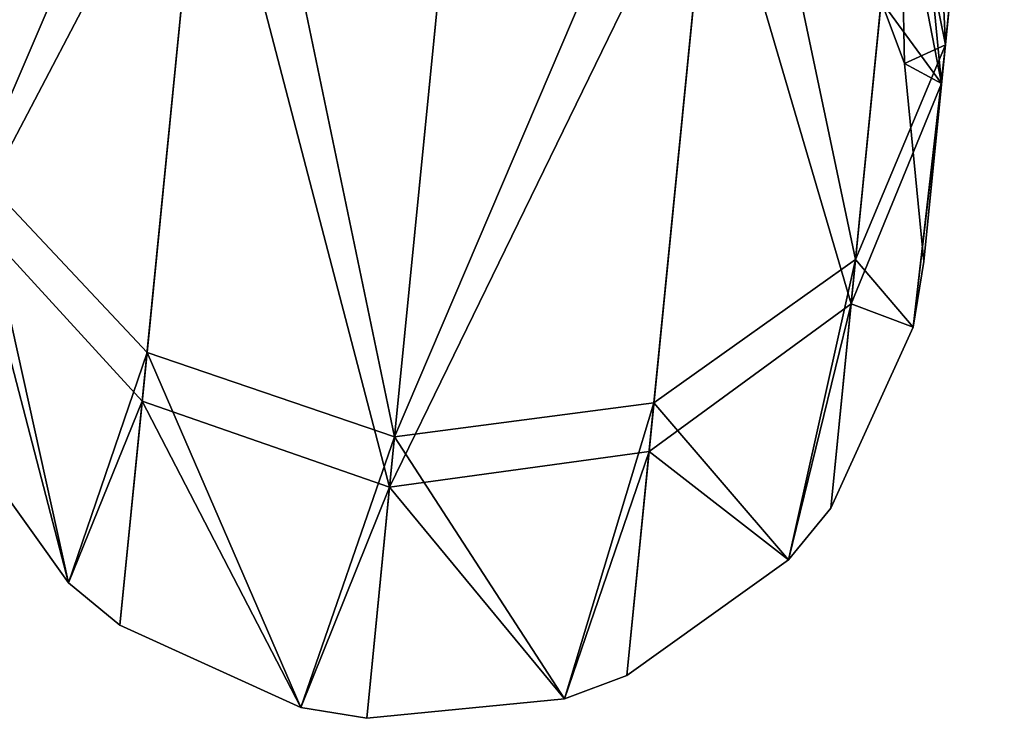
# Model space of a CAD drawing. Header units: millimetres. Extents: x 0 to 441, y 0 to 441.
# Tile 55 of 256: x 197.57 to 200.47, y 0.03 to 2.08. Entities that reach past the tile are written whole.
import ezdxf

# ---------------------------------------------------------------- set-up
doc = ezdxf.new("R2010")
doc.units = ezdxf.units.MM
doc.header["$LTSCALE"] = 25.4
doc.layers.get('0').update_dxf_attribs({"true_color": 0xff5454})

# ---------------------------------------------------------------- blocks, each defined once
blk = doc.blocks.new('NESS-6768.STL')
at = {"color": 250, "true_color": 0x262626}
mesh = blk.add_polyface(dxfattribs=at)
corners = [(258.6379, 61.157, 274.382), (258.9467, 62.2341, 276.5702), (258.7734, 60.4864, 274.7492), (258.7852, 62.6425, 275.9299)]
mesh.append_faces([[corners[k] for k in face] for face in [(0, 1, 2), (1, 0, 3)]], dxfattribs={"vtx0": -1, "color": 250})
mesh = blk.add_polyface(dxfattribs=at)
corners = [(256.1228, 62.1216, 277.2104), (255.788, 60.7824, 274.7492), (255.9235, 60.1118, 275.1163), (255.9613, 62.5301, 276.5702)]
mesh.append_faces([[corners[k] for k in face] for face in [(0, 1, 2), (1, 0, 3)]], dxfattribs={"vtx0": -1, "color": 250})
mesh = blk.add_polyface(dxfattribs=at)
corners = [(258.9068, 61.8322, 17.8825), (258.6284, 61.0603, 19.9797), (258.7621, 60.3726, 19.6449), (258.7514, 62.3009, 18.4816)]
mesh.append_faces([[corners[k] for k in face] for face in [(0, 1, 2), (1, 0, 3)]], dxfattribs={"vtx0": -1, "color": 250})
mesh = blk.add_polyface(dxfattribs=at)
corners = [(258.7734, 60.4864, 274.7492), (258.7082, 61.8652, 277.2104), (258.5089, 59.8554, 275.1163), (258.9467, 62.2341, 276.5702)]
mesh.append_faces([[corners[k] for k in face] for face in [(0, 1, 2), (1, 0, 3)]], dxfattribs={"vtx0": -1, "color": 250})
mesh = blk.add_polyface(dxfattribs=at)
corners = [(255.7767, 60.6687, 19.6449), (256.0769, 61.6594, 17.2833), (255.9105, 59.981, 19.3102), (255.9215, 62.1282, 17.8825)]
mesh.append_faces([[corners[k] for k in face] for face in [(0, 1, 2), (1, 0, 3)]], dxfattribs={"vtx0": -1, "color": 250})
mesh = blk.add_polyface(dxfattribs=at)
corners = [(256.6409, 61.7829, 277.6792), (255.9235, 60.1118, 275.1163), (256.4226, 59.5812, 275.3851), (256.1228, 62.1216, 277.2104)]
mesh.append_faces([[corners[k] for k in face] for face in [(0, 1, 2), (1, 0, 3)]], dxfattribs={"vtx0": -1, "color": 250})
mesh = blk.add_polyface(dxfattribs=at)
corners = [(258.5089, 59.8554, 275.1163), (258.1336, 61.6349, 277.6792), (257.9153, 59.4332, 275.3851), (258.7082, 61.8652, 277.2104)]
mesh.append_faces([[corners[k] for k in face] for face in [(0, 1, 2), (1, 0, 3)]], dxfattribs={"vtx0": -1, "color": 250})
mesh = blk.add_polyface(dxfattribs=at)
corners = [(258.6624, 61.4031, 17.2833), (258.7621, 60.3726, 19.6449), (258.4959, 59.7246, 19.3102), (258.9068, 61.8322, 17.8825)]
mesh.append_faces([[corners[k] for k in face] for face in [(0, 1, 2), (1, 0, 3)]], dxfattribs={"vtx0": -1, "color": 250})
mesh = blk.add_polyface(dxfattribs=at)
corners = [(257.1516, 59.3328, 275.4835), (256.6409, 61.7829, 277.6792), (256.4226, 59.5812, 275.3851), (257.3769, 61.6048, 277.8507)]
mesh.append_faces([[corners[k] for k in face] for face in [(0, 1, 2), (1, 0, 3)]], dxfattribs={"vtx0": -1, "color": 250})
mesh = blk.add_polyface(dxfattribs=at)
corners = [(255.9105, 59.981, 19.3102), (256.5907, 61.2766, 16.8447), (256.4084, 59.4379, 19.0651), (256.0769, 61.6594, 17.2833)]
mesh.append_faces([[corners[k] for k in face] for face in [(0, 1, 2), (1, 0, 3)]], dxfattribs={"vtx0": -1, "color": 250})
mesh = blk.add_polyface(dxfattribs=at)
corners = [(258.1336, 61.6349, 277.6792), (257.1516, 59.3328, 275.4835), (257.9153, 59.4332, 275.3851), (257.3769, 61.6048, 277.8507)]
mesh.append_faces([[corners[k] for k in face] for face in [(0, 1, 2), (1, 0, 3)]], dxfattribs={"vtx0": -1, "color": 250})
mesh = blk.add_polyface(dxfattribs=at)
corners = [(258.0834, 61.1286, 16.8447), (258.4959, 59.7246, 19.3102), (257.9011, 59.2899, 19.0651), (258.6624, 61.4031, 17.2833)]
mesh.append_faces([[corners[k] for k in face] for face in [(0, 1, 2), (1, 0, 3)]], dxfattribs={"vtx0": -1, "color": 250})
mesh = blk.add_polyface(dxfattribs=at)
corners = [(257.137, 59.1849, 18.9754), (256.5907, 61.2766, 16.8447), (257.3251, 61.0823, 16.6842), (256.4084, 59.4379, 19.0651)]
mesh.append_faces([[corners[k] for k in face] for face in [(0, 1, 2), (1, 0, 3)]], dxfattribs={"vtx0": -1, "color": 250})
mesh = blk.add_polyface(dxfattribs=at)
corners = [(258.6379, 61.157, 274.382), (258.6533, 60.4319, 272.3016), (258.5843, 60.6156, 272.3016)]
mesh.append_faces([[corners[k] for k in face] for face in [(0, 1, 2)]], dxfattribs={"color": 250})
mesh = blk.add_polyface(dxfattribs=at)
corners = [(258.6379, 61.157, 274.382), (258.7734, 60.4864, 274.7492), (258.6533, 60.4319, 272.3016)]
mesh.append_faces([[corners[k] for k in face] for face in [(0, 1, 2)]], dxfattribs={"color": 250})
mesh = blk.add_polyface(dxfattribs=at)
corners = [(258.0834, 61.1286, 16.8447), (257.137, 59.1849, 18.9754), (257.3251, 61.0823, 16.6842), (257.9011, 59.2899, 19.0651)]
mesh.append_faces([[corners[k] for k in face] for face in [(0, 1, 2), (1, 0, 3)]], dxfattribs={"vtx0": -1, "color": 250})
mesh = blk.add_polyface(dxfattribs=at)
corners = [(258.6284, 61.0603, 19.9797), (258.5843, 60.6156, 21.8768), (258.7621, 60.3726, 19.6449)]
mesh.append_faces([[corners[k] for k in face] for face in [(0, 1, 2)]], dxfattribs={"color": 250})
mesh = blk.add_polyface(dxfattribs=at)
corners = [(258.5843, 60.6156, 21.8768), (258.6533, 60.4319, 272.3016), (258.6533, 60.4319, 21.8768), (258.5843, 60.6156, 272.3016)]
mesh.append_faces([[corners[k] for k in face] for face in [(0, 1, 2), (1, 0, 3)]], dxfattribs={"vtx0": -1, "color": 250})
mesh = blk.add_polyface(dxfattribs=at)
corners = [(258.5843, 60.6156, 21.8768), (258.6533, 60.4319, 21.8768), (258.7621, 60.3726, 19.6449)]
mesh.append_faces([[corners[k] for k in face] for face in [(0, 1, 2)]], dxfattribs={"color": 250})
mesh = blk.add_polyface(dxfattribs=at)
corners = [(258.7734, 60.4864, 274.7492), (258.5089, 59.8554, 275.1163), (258.6781, 59.6559, 272.3016)]
mesh.append_faces([[corners[k] for k in face] for face in [(0, 1, 2)]], dxfattribs={"color": 250})
mesh = blk.add_polyface(dxfattribs=at)
corners = [(258.7734, 60.4864, 274.7492), (258.7102, 59.8495, 272.3016), (258.6533, 60.4319, 272.3016)]
mesh.append_faces([[corners[k] for k in face] for face in [(0, 1, 2)]], dxfattribs={"color": 250})
mesh = blk.add_polyface(dxfattribs=at)
corners = [(258.7734, 60.4864, 274.7492), (258.6781, 59.6559, 272.3016), (258.7102, 59.8495, 272.3016)]
mesh.append_faces([[corners[k] for k in face] for face in [(0, 1, 2)]], dxfattribs={"color": 250})
mesh = blk.add_polyface(dxfattribs=at)
corners = [(258.6533, 60.4319, 21.8768), (258.7102, 59.8495, 272.3016), (258.7102, 59.8495, 21.8768), (258.6533, 60.4319, 272.3016)]
mesh.append_faces([[corners[k] for k in face] for face in [(0, 1, 2), (1, 0, 3)]], dxfattribs={"vtx0": -1, "color": 250})
mesh = blk.add_polyface(dxfattribs=at)
corners = [(258.6533, 60.4319, 21.8768), (258.7102, 59.8495, 21.8768), (258.7621, 60.3726, 19.6449)]
mesh.append_faces([[corners[k] for k in face] for face in [(0, 1, 2)]], dxfattribs={"color": 250})
mesh = blk.add_polyface(dxfattribs=at)
corners = [(258.7621, 60.3726, 19.6449), (258.6781, 59.6559, 21.8768), (258.4959, 59.7246, 19.3102)]
mesh.append_faces([[corners[k] for k in face] for face in [(0, 1, 2)]], dxfattribs={"color": 250})
mesh = blk.add_polyface(dxfattribs=at)
corners = [(258.7621, 60.3726, 19.6449), (258.7102, 59.8495, 21.8768), (258.6781, 59.6559, 21.8768)]
mesh.append_faces([[corners[k] for k in face] for face in [(0, 1, 2)]], dxfattribs={"color": 250})
mesh = blk.add_polyface(dxfattribs=at)
corners = [(255.9235, 60.1118, 275.1163), (255.8508, 59.3793, 272.3016), (256.1914, 58.9034, 272.3016)]
mesh.append_faces([[corners[k] for k in face] for face in [(0, 1, 2)]], dxfattribs={"color": 250})
mesh = blk.add_polyface(dxfattribs=at)
corners = [(255.9235, 60.1118, 275.1163), (256.1914, 58.9034, 272.3016), (256.4226, 59.5812, 275.3851)]
mesh.append_faces([[corners[k] for k in face] for face in [(0, 1, 2)]], dxfattribs={"color": 250})
mesh = blk.add_polyface(dxfattribs=at)
corners = [(255.9105, 59.981, 19.3102), (256.1914, 58.9034, 21.8768), (255.8508, 59.3793, 21.8768)]
mesh.append_faces([[corners[k] for k in face] for face in [(0, 1, 2)]], dxfattribs={"color": 250})
mesh = blk.add_polyface(dxfattribs=at)
corners = [(255.9105, 59.981, 19.3102), (256.4084, 59.4379, 19.0651), (256.1914, 58.9034, 21.8768)]
mesh.append_faces([[corners[k] for k in face] for face in [(0, 1, 2)]], dxfattribs={"color": 250})
mesh = blk.add_polyface(dxfattribs=at)
corners = [(257.9153, 59.4332, 275.3851), (258.3117, 58.9714, 272.3016), (258.5089, 59.8554, 275.1163)]
mesh.append_faces([[corners[k] for k in face] for face in [(0, 1, 2)]], dxfattribs={"color": 250})
mesh = blk.add_polyface(dxfattribs=at)
corners = [(258.5089, 59.8554, 275.1163), (258.3117, 58.9714, 272.3016), (258.4362, 59.1229, 272.3016)]
mesh.append_faces([[corners[k] for k in face] for face in [(0, 1, 2)]], dxfattribs={"color": 250})
mesh = blk.add_polyface(dxfattribs=at)
corners = [(258.5089, 59.8554, 275.1163), (258.4362, 59.1229, 272.3016), (258.6781, 59.6559, 272.3016)]
mesh.append_faces([[corners[k] for k in face] for face in [(0, 1, 2)]], dxfattribs={"color": 250})
mesh = blk.add_polyface(dxfattribs=at)
corners = [(258.7102, 59.8495, 21.8768), (258.6781, 59.6559, 272.3016), (258.6781, 59.6559, 21.8768), (258.7102, 59.8495, 272.3016)]
mesh.append_faces([[corners[k] for k in face] for face in [(0, 1, 2), (1, 0, 3)]], dxfattribs={"vtx0": -1, "color": 250})
mesh = blk.add_polyface(dxfattribs=at)
corners = [(258.3117, 58.9714, 21.8768), (257.9011, 59.2899, 19.0651), (258.4959, 59.7246, 19.3102)]
mesh.append_faces([[corners[k] for k in face] for face in [(0, 1, 2)]], dxfattribs={"color": 250})
mesh = blk.add_polyface(dxfattribs=at)
corners = [(258.4959, 59.7246, 19.3102), (258.4362, 59.1229, 21.8768), (258.3117, 58.9714, 21.8768)]
mesh.append_faces([[corners[k] for k in face] for face in [(0, 1, 2)]], dxfattribs={"color": 250})
mesh = blk.add_polyface(dxfattribs=at)
corners = [(258.4959, 59.7246, 19.3102), (258.6781, 59.6559, 21.8768), (258.4362, 59.1229, 21.8768)]
mesh.append_faces([[corners[k] for k in face] for face in [(0, 1, 2)]], dxfattribs={"color": 250})
mesh = blk.add_polyface(dxfattribs=at)
corners = [(258.6781, 59.6559, 21.8768), (258.4362, 59.1229, 272.3016), (258.4362, 59.1229, 21.8768), (258.6781, 59.6559, 272.3016)]
mesh.append_faces([[corners[k] for k in face] for face in [(0, 1, 2), (1, 0, 3)]], dxfattribs={"vtx0": -1, "color": 250})
mesh = blk.add_polyface(dxfattribs=at)
corners = [(256.4226, 59.5812, 275.3851), (256.1914, 58.9034, 272.3016), (256.343, 58.7788, 272.3016)]
mesh.append_faces([[corners[k] for k in face] for face in [(0, 1, 2)]], dxfattribs={"color": 250})
mesh = blk.add_polyface(dxfattribs=at)
corners = [(256.4226, 59.5812, 275.3851), (256.343, 58.7788, 272.3016), (256.876, 58.5369, 272.3016)]
mesh.append_faces([[corners[k] for k in face] for face in [(0, 1, 2)]], dxfattribs={"color": 250})
mesh = blk.add_polyface(dxfattribs=at)
corners = [(257.1516, 59.3328, 275.4835), (256.4226, 59.5812, 275.3851), (256.876, 58.5369, 272.3016)]
mesh.append_faces([[corners[k] for k in face] for face in [(0, 1, 2)]], dxfattribs={"color": 250})
mesh = blk.add_polyface(dxfattribs=at)
corners = [(256.1914, 58.9034, 21.8768), (256.4084, 59.4379, 19.0651), (256.343, 58.7788, 21.8768)]
mesh.append_faces([[corners[k] for k in face] for face in [(0, 1, 2)]], dxfattribs={"color": 250})
mesh = blk.add_polyface(dxfattribs=at)
corners = [(256.343, 58.7788, 21.8768), (256.4084, 59.4379, 19.0651), (256.876, 58.5369, 21.8768)]
mesh.append_faces([[corners[k] for k in face] for face in [(0, 1, 2)]], dxfattribs={"color": 250})
mesh = blk.add_polyface(dxfattribs=at)
corners = [(256.876, 58.5369, 21.8768), (256.4084, 59.4379, 19.0651), (257.137, 59.1849, 18.9754)]
mesh.append_faces([[corners[k] for k in face] for face in [(0, 1, 2)]], dxfattribs={"color": 250})
mesh = blk.add_polyface(dxfattribs=at)
corners = [(257.1516, 59.3328, 275.4835), (257.652, 58.5618, 272.3016), (257.9153, 59.4332, 275.3851)]
mesh.append_faces([[corners[k] for k in face] for face in [(0, 1, 2)]], dxfattribs={"color": 250})
mesh = blk.add_polyface(dxfattribs=at)
corners = [(257.9153, 59.4332, 275.3851), (257.652, 58.5618, 272.3016), (257.8357, 58.6308, 272.3016)]
mesh.append_faces([[corners[k] for k in face] for face in [(0, 1, 2)]], dxfattribs={"color": 250})
mesh = blk.add_polyface(dxfattribs=at)
corners = [(257.9153, 59.4332, 275.3851), (257.8357, 58.6308, 272.3016), (258.3117, 58.9714, 272.3016)]
mesh.append_faces([[corners[k] for k in face] for face in [(0, 1, 2)]], dxfattribs={"color": 250})
mesh = blk.add_polyface(dxfattribs=at)
corners = [(255.8508, 59.3793, 272.3016), (256.1914, 58.9034, 21.8768), (256.1914, 58.9034, 272.3016), (255.8508, 59.3793, 21.8768)]
mesh.append_faces([[corners[k] for k in face] for face in [(0, 1, 2), (1, 0, 3)]], dxfattribs={"vtx0": -1, "color": 250})
mesh = blk.add_polyface(dxfattribs=at)
corners = [(257.1516, 59.3328, 275.4835), (256.876, 58.5369, 272.3016), (257.0695, 58.5048, 272.3016)]
mesh.append_faces([[corners[k] for k in face] for face in [(0, 1, 2)]], dxfattribs={"color": 250})
mesh = blk.add_polyface(dxfattribs=at)
corners = [(257.1516, 59.3328, 275.4835), (257.0695, 58.5048, 272.3016), (257.652, 58.5618, 272.3016)]
mesh.append_faces([[corners[k] for k in face] for face in [(0, 1, 2)]], dxfattribs={"color": 250})
mesh = blk.add_polyface(dxfattribs=at)
corners = [(257.652, 58.5618, 21.8768), (257.137, 59.1849, 18.9754), (257.9011, 59.2899, 19.0651)]
mesh.append_faces([[corners[k] for k in face] for face in [(0, 1, 2)]], dxfattribs={"color": 250})
mesh = blk.add_polyface(dxfattribs=at)
corners = [(257.652, 58.5618, 21.8768), (257.9011, 59.2899, 19.0651), (257.8357, 58.6308, 21.8768)]
mesh.append_faces([[corners[k] for k in face] for face in [(0, 1, 2)]], dxfattribs={"color": 250})
mesh = blk.add_polyface(dxfattribs=at)
corners = [(257.8357, 58.6308, 21.8768), (257.9011, 59.2899, 19.0651), (258.3117, 58.9714, 21.8768)]
mesh.append_faces([[corners[k] for k in face] for face in [(0, 1, 2)]], dxfattribs={"color": 250})
mesh = blk.add_polyface(dxfattribs=at)
corners = [(256.876, 58.5369, 21.8768), (257.137, 59.1849, 18.9754), (257.0695, 58.5048, 21.8768)]
mesh.append_faces([[corners[k] for k in face] for face in [(0, 1, 2)]], dxfattribs={"color": 250})
mesh = blk.add_polyface(dxfattribs=at)
corners = [(257.0695, 58.5048, 21.8768), (257.137, 59.1849, 18.9754), (257.652, 58.5618, 21.8768)]
mesh.append_faces([[corners[k] for k in face] for face in [(0, 1, 2)]], dxfattribs={"color": 250})
mesh = blk.add_polyface(dxfattribs=at)
corners = [(258.4362, 59.1229, 21.8768), (258.3117, 58.9714, 272.3016), (258.3117, 58.9714, 21.8768), (258.4362, 59.1229, 272.3016)]
mesh.append_faces([[corners[k] for k in face] for face in [(0, 1, 2), (1, 0, 3)]], dxfattribs={"vtx0": -1, "color": 250})
mesh = blk.add_polyface(dxfattribs=at)
corners = [(258.3117, 58.9714, 272.3016), (257.8357, 58.6308, 21.8768), (258.3117, 58.9714, 21.8768), (257.8357, 58.6308, 272.3016)]
mesh.append_faces([[corners[k] for k in face] for face in [(0, 1, 2), (1, 0, 3)]], dxfattribs={"vtx0": -1, "color": 250})
mesh = blk.add_polyface(dxfattribs=at)
corners = [(256.343, 58.7788, 272.3016), (256.1914, 58.9034, 21.8768), (256.343, 58.7788, 21.8768), (256.1914, 58.9034, 272.3016)]
mesh.append_faces([[corners[k] for k in face] for face in [(0, 1, 2), (1, 0, 3)]], dxfattribs={"vtx0": -1, "color": 250})
mesh = blk.add_polyface(dxfattribs=at)
corners = [(256.876, 58.5369, 272.3016), (256.343, 58.7788, 21.8768), (256.876, 58.5369, 21.8768), (256.343, 58.7788, 272.3016)]
mesh.append_faces([[corners[k] for k in face] for face in [(0, 1, 2), (1, 0, 3)]], dxfattribs={"vtx0": -1, "color": 250})
mesh = blk.add_polyface(dxfattribs=at)
corners = [(257.8357, 58.6308, 272.3016), (257.652, 58.5618, 21.8768), (257.8357, 58.6308, 21.8768), (257.652, 58.5618, 272.3016)]
mesh.append_faces([[corners[k] for k in face] for face in [(0, 1, 2), (1, 0, 3)]], dxfattribs={"vtx0": -1, "color": 250})
mesh = blk.add_polyface(dxfattribs=at)
corners = [(257.652, 58.5618, 272.3016), (257.0695, 58.5048, 21.8768), (257.652, 58.5618, 21.8768), (257.0695, 58.5048, 272.3016)]
mesh.append_faces([[corners[k] for k in face] for face in [(0, 1, 2), (1, 0, 3)]], dxfattribs={"vtx0": -1, "color": 250})
mesh = blk.add_polyface(dxfattribs=at)
corners = [(257.0695, 58.5048, 272.3016), (256.876, 58.5369, 21.8768), (257.0695, 58.5048, 21.8768), (256.876, 58.5369, 272.3016)]
mesh.append_faces([[corners[k] for k in face] for face in [(0, 1, 2), (1, 0, 3)]], dxfattribs={"vtx0": -1, "color": 250})
blk = doc.blocks.new('Grupuj#4')
at = {"color": 0}
blk.add_blockref('NESS-6768.STL', (-58.4791, -58.4759, -15.485), dxfattribs=at)

msp = doc.modelspace()

# ---------------------------------------------------------------- block references
at = {"color": 0}
msp.add_blockref('Grupuj#4', (0, 0), dxfattribs=at)

doc.saveas('drawing.dxf')
